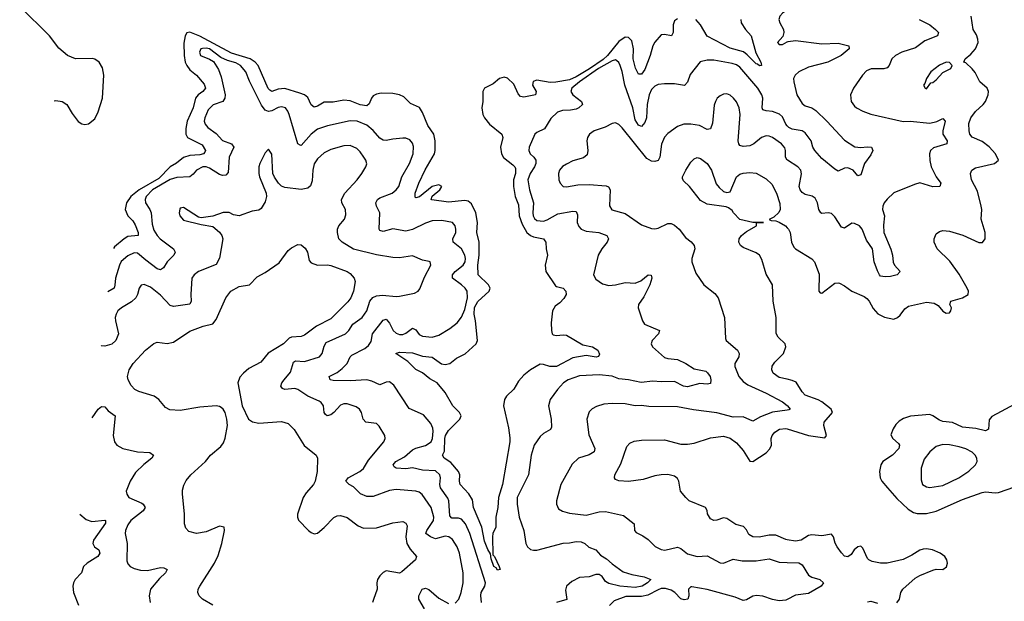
# Model space of a CAD drawing. Header units: inches. Extents: x 1449094 to 1618372, y 389908 to 534307.
# Tile 34 of 256: x 1465310 to 1471326, y 433777 to 437329. Entities that reach past the tile are written whole.
import ezdxf

# ---------------------------------------------------------------- set-up
doc = ezdxf.new("R2010")
doc.units = ezdxf.units.IN
doc.header["$MEASUREMENT"] = 0
doc.layers.add('B4463', color=7, linetype='Continuous')
doc.layers.add('B4473', color=7, linetype='Continuous')

msp = doc.modelspace()

# ---------------------------------------------------------------- linework, layer by layer
at = {"layer": 'B4463', "color": 5}
for points, elevation in [([(1465521.2, 436834.1), (1465530, 436835.3), (1465569.4, 436829.4), (1465597, 436810), (1465630, 436756.3), (1465668, 436708), (1465690, 436692.7), (1465708.8, 436688.8), (1465730, 436693.7), (1465770, 436724.2), (1465790, 436766), (1465815.5, 436850), (1465823.5, 436990), (1465815.1, 437035.1), (1465796.4, 437070), (1465770, 437088.7), (1465752.6, 437092.6), (1465650, 437089.9), (1465601.5, 437110), (1465550, 437154.6), (1465491.6, 437230), (1465309.9, 437409.9)], 520), ([(1470000, 437386.2), (1469972.4, 437370), (1469954.9, 437350), (1469949, 437330), (1469953.4, 437310), (1469976, 437270), (1469978.9, 437250), (1469973, 437227), (1469940.5, 437190), (1469950, 437177.3), (1469970, 437177.6), (1470000, 437193.5)], 540), ([(1469330, 437335), (1469310, 437322), (1469301.6, 437298.4), (1469302.2, 437250), (1469292.4, 437230), (1469250, 437239.3), (1469230, 437237.2), (1469190, 437192.6), (1469177.8, 437170), (1469162.7, 437110), (1469130, 437025.4), (1469110, 436996.4), (1469090, 436996.8), (1469072.8, 437032.8), (1469058.5, 437090), (1469059.8, 437150), (1469050, 437199.4), (1469030, 437220.8), (1469010, 437222), (1468970, 437195.4), (1468900.5, 437110), (1468874.3, 437085.7), (1468792.1, 437027.9), (1468710, 436979.7), (1468670, 436961.4), (1468586.4, 436946.4), (1468550, 436944.8), (1468470, 436959.8), (1468448, 436952), (1468443.9, 436930), (1468465.6, 436890), (1468461.6, 436870), (1468390, 436856.2), (1468370, 436859.3), (1468356.1, 436876.1), (1468330, 436934.2), (1468290, 436972.8), (1468270, 436978.7), (1468241.6, 436970), (1468202.8, 436937.2), (1468150, 436911.2), (1468138.7, 436890), (1468138.6, 436830), (1468133, 436790), (1468139.7, 436750), (1468149.5, 436729.5), (1468179.7, 436690), (1468254.9, 436630), (1468261.2, 436610), (1468248.4, 436550), (1468253.2, 436510), (1468266.8, 436486.8), (1468323.2, 436443.2), (1468336, 436430), (1468339.5, 436419.5), (1468338.8, 436390), (1468327.3, 436350), (1468326.3, 436310), (1468337.9, 436250), (1468358.5, 436198.5), (1468362.2, 436130), (1468380.4, 436080.4), (1468408.9, 436028.9), (1468430, 436010.1), (1468450, 436001.8), (1468510.1, 435990.1), (1468519.2, 435979.2), (1468524.5, 435970), (1468526.4, 435930), (1468534.8, 435890), (1468520.9, 435830), (1468523.9, 435790), (1468584, 435704), (1468590, 435698.5), (1468630, 435690.1), (1468647.1, 435670), (1468648.8, 435650), (1468634.7, 435625.3), (1468610, 435599.1), (1468581.7, 435578.3), (1468565.5, 435550), (1468557.4, 435477.4), (1468558.7, 435430), (1468563.8, 435410), (1468570, 435403.8), (1468590, 435400.3), (1468630, 435405.1), (1468650, 435402.1), (1468750, 435342.8), (1468810.5, 435330), (1468841.3, 435310), (1468853, 435287), (1468847.3, 435272.7), (1468831.7, 435268.3), (1468770, 435277.2), (1468690, 435263), (1468590, 435210.8), (1468549.9, 435209.9), (1468510, 435223.5), (1468490, 435224.4), (1468430, 435191.1), (1468390, 435157.7), (1468357.9, 435122.1), (1468328, 435072), (1468284.9, 435030), (1468271.8, 435010), (1468265.2, 434970), (1468296.5, 434836.5), (1468305.4, 434774.6), (1468304.7, 434750), (1468259, 434490), (1468235, 434410), (1468232.2, 434350), (1468218.4, 434290), (1468218.8, 434230), (1468201, 434190), (1468198.8, 434170), (1468201.1, 434061.1), (1468210, 434051), (1468239.3, 433990), (1468244.7, 433970), (1468230, 433966.3), (1468221.2, 433981.2), (1468207.6, 433990), (1468190, 434035.3), (1468186.7, 434066.7), (1468170, 434094), (1468150, 434143.6), (1468133.5, 434230), (1468081.9, 434350), (1468076.8, 434396.8), (1468053.7, 434433.7), (1468000.5, 434490), (1467997.2, 434510), (1467999.7, 434550), (1467991.1, 434570), (1467944, 434624), (1467902.9, 434650), (1467892.6, 434670), (1467905.9, 434694.1), (1467907, 434770), (1467911.7, 434790), (1467930, 434820.4), (1467999.1, 434890), (1468006.3, 434910), (1467997.8, 434930), (1467956.7, 434970), (1467910, 435051.1), (1467860.5, 435110), (1467815.2, 435135.2), (1467771.5, 435171.5), (1467730, 435192.9), (1467682, 435242), (1467607.8, 435290), (1467630, 435298.9), (1467710, 435293.3), (1467770, 435273.5), (1467830, 435267.8), (1467887.4, 435227.4), (1467910, 435223.5), (1467938, 435230), (1467979.2, 435260.8), (1468031.3, 435288.7), (1468098, 435350), (1468106.1, 435370), (1468094.5, 435490), (1468085.8, 435530), (1468089.5, 435570.5), (1468110, 435607.1), (1468178.6, 435670), (1468184.1, 435690), (1468174.3, 435710), (1468110.3, 435770.3), (1468108.9, 435828.9), (1468116.3, 435890), (1468117.9, 435970), (1468103.2, 436030), (1468107.9, 436090), (1468096, 436150), (1468070, 436204.5), (1468050, 436220.2), (1468030, 436224.1), (1467930, 436214.5), (1467828, 436227.9), (1467824.5, 436230), (1467829.7, 436250.3), (1467876.2, 436290), (1467889.3, 436310), (1467870, 436320.5), (1467830, 436310.8), (1467753.2, 436246.8), (1467730, 436241.3), (1467725.5, 436245.5), (1467726.5, 436270), (1467747.7, 436330), (1467787.8, 436412.2), (1467844.9, 436510), (1467849.3, 436530.8), (1467848.8, 436590), (1467839.9, 436630), (1467802.6, 436682.6), (1467770, 436762), (1467751.7, 436791.7), (1467697.7, 436817.7), (1467657.6, 436857.6), (1467629.9, 436869.9), (1467590, 436878.4), (1467519, 436881), (1467490, 436874.7), (1467470, 436863.1), (1467458.5, 436850), (1467445.5, 436814.5), (1467430, 436802.6), (1467390.8, 436809.2), (1467330, 436832.7), (1467290, 436837.9), (1467225.5, 436825.5), (1467170, 436826), (1467130, 436800.7), (1467110, 436793.8), (1467090, 436809.6), (1467070, 436854.6), (1467050, 436869.1), (1467020.7, 436880.7), (1466930, 436909), (1466890, 436905.5), (1466850, 436891.3), (1466838.1, 436898.1), (1466828.1, 436908.1), (1466766.8, 437050), (1466749.4, 437070), (1466718.8, 437090), (1466603.7, 437123.7), (1466410, 437229.1), (1466350, 437252.8), (1466331, 437249), (1466321.3, 437230), (1466313.6, 437186.4), (1466314.2, 437110), (1466321.3, 437070), (1466330.1, 437050.1), (1466350, 437023.7), (1466390.2, 436990), (1466436, 436936), (1466444.6, 436910), (1466428.6, 436890), (1466399.5, 436870), (1466383.1, 436850), (1466369.7, 436790), (1466333.5, 436710), (1466325.4, 436665.4), (1466324.7, 436630), (1466334.3, 436610), (1466424.3, 436564.3), (1466445.6, 436530), (1466440.7, 436519.3), (1466433.4, 436510), (1466410, 436502.6), (1466350, 436498.6), (1466310, 436487.8), (1466268.1, 436451.9), (1466230, 436430.2), (1466160.2, 436359.8), (1466039.3, 436290), (1465989.4, 436250), (1465962, 436210), (1465954.1, 436170), (1465970, 436131.2), (1466000.3, 436100.3), (1466015.9, 436075.9), (1466034.7, 436030), (1466033.4, 436010), (1465970, 436004), (1465948.5, 435991.5), (1465890, 435940.9), (1465882.2, 435930.9)], 520), ([(1469716.5, 437330), (1469717.8, 437310), (1469744.6, 437270), (1469780.1, 437230), (1469807, 437127), (1469838.2, 437070), (1469842.8, 437050), (1469830, 437046.2), (1469818.3, 437058.3), (1469810, 437060.2), (1469755.2, 437115.2), (1469732, 437132), (1469650, 437154.9), (1469510, 437227.6), (1469470, 437297.4), (1469441.5, 437330)], 520), ([(1468130.5, 433769.5), (1468127.1, 433812.9), (1468130.3, 433830), (1468151.5, 433870), (1468155, 433890), (1468060.2, 434190), (1468032.7, 434250), (1468010, 434277.8), (1467990, 434284.2), (1467950, 434285.4), (1467938.8, 434298.8), (1467931.7, 434390), (1467926.7, 434406.7), (1467881.2, 434470), (1467876.5, 434490), (1467880.3, 434530), (1467877.4, 434550), (1467850, 434572.5), (1467770, 434577.2), (1467710, 434592.2), (1467670, 434585.9), (1467609.9, 434589.9), (1467598, 434598), (1467592.1, 434610), (1467608.9, 434630), (1467660.7, 434659.3), (1467710, 434702), (1467730, 434711.7), (1467790, 434728), (1467823.1, 434750), (1467832.4, 434770), (1467835.2, 434815.2), (1467834.3, 434834.3), (1467822.8, 434862.8), (1467776.1, 434916.1), (1467690, 434955.1), (1467596.5, 435096.5), (1467570, 435116.8), (1467550, 435114.5), (1467510, 435098.6), (1467461.1, 435121.1), (1467429.9, 435129.9), (1467330, 435122.9), (1467224.6, 435124.6), (1467206.6, 435130), (1467200.5, 435150), (1467250, 435175), (1467280.8, 435199.2), (1467309.8, 435230), (1467328.6, 435270), (1467340.2, 435279.8), (1467419.1, 435320.9), (1467441.5, 435338.5), (1467457.5, 435362.5), (1467466.3, 435410), (1467530, 435494), (1467550, 435499.2), (1467570, 435475.3), (1467591.1, 435431.1), (1467610, 435415), (1467630, 435406.3), (1467650, 435405.5), (1467670, 435414.8), (1467710, 435444.5), (1467730, 435433.8), (1467750, 435407.1), (1467770, 435395.3), (1467830, 435390.2), (1467870, 435402.8), (1467937.9, 435442.1), (1467983.3, 435476.7), (1468010, 435512.4), (1468030, 435558), (1468046, 435630), (1468043.1, 435670), (1468030.8, 435690), (1468009.8, 435710), (1467953.8, 435750), (1467955, 435770), (1467970.5, 435790), (1468018.9, 435830), (1468032.2, 435850), (1468034.6, 435870), (1468030.5, 435890.5), (1468009.3, 435929.3), (1467958.2, 435970), (1467955.3, 435990), (1467974, 436030), (1467975.3, 436050), (1467970.6, 436070.6), (1467954.7, 436090), (1467890, 436102.7), (1467830, 436099.5), (1467790, 436086), (1467710, 436048), (1467670, 436037.5), (1467590, 436050.8), (1467530, 436035.3), (1467510, 436041.6), (1467505.3, 436050), (1467510.5, 436150), (1467489.8, 436190), (1467485.3, 436210), (1467495.1, 436230), (1467510, 436241.8), (1467585.1, 436270), (1467610.8, 436290), (1467626, 436310), (1467645.2, 436370), (1467691.3, 436450), (1467713.7, 436510), (1467715.3, 436555.3), (1467710, 436574.5), (1467694.5, 436594.6), (1467670, 436604.5), (1467650, 436605.3), (1467590, 436599.8), (1467550, 436590.7), (1467530, 436593.3), (1467510, 436606.2), (1467470, 436653), (1467430, 436685), (1467371.2, 436708.8), (1467330, 436712), (1467190, 436680.5), (1467130, 436660.5), (1467090.2, 436630), (1467030, 436561.3), (1467023.3, 436563.3), (1467009.9, 436569.9), (1466956.8, 436750), (1466948.7, 436770), (1466933.3, 436790), (1466910, 436796.8), (1466890, 436791.9), (1466850, 436771.9), (1466830, 436769), (1466810, 436775.8), (1466786.5, 436806.5), (1466713.6, 436953.6), (1466691.7, 437010), (1466659.1, 437050), (1466630, 437065.3), (1466580.2, 437080.2), (1466538.5, 437098.5), (1466469.7, 437150), (1466450, 437154.8), (1466426.1, 437153.9), (1466417.4, 437150), (1466407.8, 437130), (1466414.6, 437110), (1466468.9, 437088.9), (1466493.6, 437073.6), (1466524.6, 437024.6), (1466540.4, 436980.4), (1466564.4, 436870), (1466564.2, 436850), (1466550.2, 436830), (1466491.6, 436808.4), (1466461.6, 436778.4), (1466440.1, 436730), (1466437.7, 436710), (1466443.5, 436690), (1466460.2, 436670), (1466510, 436633.8), (1466550, 436590.2), (1466604.2, 436570), (1466618.8, 436550), (1466590.1, 436490), (1466583.5, 436396.5), (1466570, 436378.4), (1466550, 436376.5), (1466530, 436383.1), (1466470, 436421.4), (1466450, 436430.4), (1466428.4, 436430), (1466390.2, 436410), (1466370, 436384.5), (1466350, 436369.1), (1466270, 436365.5), (1466230, 436353.4), (1466121.8, 436290), (1466083.1, 436250), (1466075.9, 436230), (1466079, 436210), (1466105.1, 436170), (1466112.5, 436150), (1466119.6, 436079.6), (1466130, 436044.4), (1466150.1, 436010.1), (1466168.9, 435990), (1466248.8, 435930), (1466260.4, 435910), (1466252, 435890), (1466210, 435849.7), (1466187.6, 435812.4), (1466170, 435800.4), (1466150, 435808.3), (1466080, 435860), (1466030, 435903.8), (1466010, 435905.5), (1465970, 435885.7), (1465930, 435851.3), (1465919.3, 435830), (1465894.6, 435750), (1465892, 435708), (1465886.3, 435690), (1465848.9, 435666.4)], 540), ([(1470000, 436679.9), (1469990.2, 436690.2), (1469970, 436736.5), (1469952.3, 436752.3), (1469910, 436768.4), (1469870, 436771.4), (1469850, 436778.7), (1469845.7, 436790), (1469849.9, 436850), (1469843.4, 436870), (1469819, 436910), (1469710, 437039.8), (1469690, 437052.5), (1469662, 437062), (1469550, 437080.8), (1469510, 437082.2), (1469467.9, 437072.1), (1469405.9, 436994.1), (1469390, 436946.6), (1469372.1, 436927.9), (1469310, 436937.7), (1469250, 436937.2), (1469210, 436932.8), (1469190, 436923.1), (1469170, 436903.1), (1469156.1, 436870), (1469144.4, 436810), (1469138.7, 436730), (1469130, 436702), (1469110, 436676.4), (1469090, 436685.7), (1469070, 436718), (1469055.1, 436790), (1469008.1, 436928.1), (1468991.8, 437011.8), (1468978.1, 437050), (1468970, 437067.2), (1468958.6, 437078.6), (1468950, 437083.2), (1468930, 437077.3), (1468846.8, 437030), (1468731, 436950), (1468684.1, 436910), (1468678.2, 436890), (1468690.2, 436870), (1468741.5, 436830), (1468748.1, 436810), (1468726.7, 436790), (1468710, 436782.5), (1468675.9, 436775.8), (1468626.2, 436773.8), (1468596.2, 436763.8), (1468554.1, 436725.9), (1468517.3, 436662.7), (1468470, 436641), (1468456.5, 436630), (1468422.4, 436550), (1468420.3, 436530), (1468428.9, 436510), (1468451.7, 436490), (1468463.8, 436470), (1468462.6, 436450), (1468455, 436430), (1468429.6, 436390), (1468415.5, 436350), (1468423.8, 436290), (1468450.1, 436210.1), (1468444.2, 436150), (1468446.3, 436130), (1468454.7, 436114.7), (1468470, 436101.6), (1468510, 436099.2), (1468533.5, 436106.5), (1468597.2, 436142.8), (1468690, 436159.8), (1468710, 436157.4), (1468717.1, 436137.1), (1468715.9, 436090), (1468725.9, 436065.9), (1468741.1, 436050), (1468770, 436037.4), (1468848.3, 436028.3), (1468897.1, 436010), (1468907.4, 435990), (1468899, 435970), (1468866.7, 435930), (1468844.9, 435890), (1468815.3, 435770), (1468830, 435743.8), (1468870, 435716.4), (1468910, 435706.5), (1468950, 435710.2), (1469010, 435723.8), (1469070, 435720.2), (1469105.6, 435734.4), (1469150, 435770.3), (1469167.9, 435767.9), (1469172.1, 435750), (1469160.2, 435710), (1469123.4, 435636.6), (1469090.3, 435590), (1469088.8, 435570), (1469114.9, 435490), (1469127.7, 435470), (1469218.4, 435430), (1469213.1, 435410), (1469174.9, 435370), (1469167.2, 435350), (1469176.9, 435330), (1469250, 435266.1), (1469270, 435259), (1469330, 435253.5), (1469379.3, 435230), (1469430, 435196.3), (1469501.7, 435181.7), (1469513, 435173), (1469527.6, 435150), (1469533.4, 435130), (1469530, 435107.8), (1469510, 435103.1), (1469466.2, 435106.2), (1469390, 435086.2), (1469365.3, 435090), (1469310, 435119.6), (1469230, 435116.5), (1469179, 435121), (1469106.8, 435113.2), (1469029.9, 435129.9), (1468970, 435136.1), (1468930, 435152.2), (1468850, 435160.8), (1468730, 435153.3), (1468662, 435130), (1468633.4, 435110), (1468594.9, 435070), (1468550.3, 435010), (1468541.1, 434970), (1468557.6, 434890), (1468559.4, 434840.6), (1468553.2, 434826.8), (1468510, 434801.1), (1468490, 434782.6), (1468454.2, 434730), (1468435.9, 434670), (1468418.6, 434550), (1468350.1, 434410), (1468348.9, 434368.9), (1468361.6, 434290), (1468389.5, 434210), (1468403.2, 434130), (1468412.3, 434110), (1468430, 434094), (1468450, 434088.2), (1468470, 434088.9), (1468630, 434132.4), (1468670, 434133.5), (1468710, 434141.8), (1468740.2, 434140.2), (1468762.4, 434130), (1468786.5, 434106.5), (1468830, 434092), (1468857.9, 434057.9), (1468896.2, 434036.2), (1468930, 434006), (1468997.3, 433957.3), (1469050, 433939.6), (1469125.9, 433925.9), (1469166.8, 433910), (1469146, 433890), (1469114, 433870), (1469070, 433861.9), (1468977, 433870), (1468910, 433884.5), (1468890, 433898.1), (1468868.3, 433928.3), (1468850, 433941), (1468830, 433940.5), (1468790, 433925.7), (1468730, 433922.1), (1468682.6, 433897.4), (1468651.6, 433870), (1468645.3, 433845.3), (1468651.9, 433788.1), (1468590, 433769.9)], 540), ([(1470000, 436472), (1469989, 436490), (1469989.8, 436530), (1469985.7, 436545.7), (1469964, 436570), (1469910, 436608.6), (1469890, 436617.6), (1469870, 436619.2), (1469842.4, 436610), (1469794.6, 436570), (1469770, 436557.8), (1469730, 436553.6), (1469710, 436561.1), (1469703.5, 436570), (1469700.6, 436590), (1469711.4, 436750), (1469706.6, 436790), (1469690, 436827.3), (1469671.2, 436850), (1469650, 436868), (1469630, 436875.8), (1469610, 436874.3), (1469590, 436864.7), (1469571.2, 436848.8), (1469560.3, 436830), (1469553.7, 436806.3), (1469542.3, 436697.7), (1469530, 436662.9), (1469510, 436658.3), (1469463.6, 436683.6), (1469410, 436691.7), (1469368.5, 436691.5), (1469330, 436676), (1469270, 436634), (1469249.5, 436610.5), (1469232, 436568), (1469221.4, 436490), (1469210, 436469), (1469190, 436462.4), (1469170, 436464.5), (1469141.8, 436481.8), (1468990, 436667.6), (1468970, 436688.3), (1468950, 436699.6), (1468930, 436695.6), (1468887.1, 436672.9), (1468819.3, 436650), (1468792, 436630), (1468779.6, 436610), (1468774.3, 436590), (1468781.3, 436530), (1468776.7, 436503.3), (1468754.6, 436485.4), (1468690, 436466.3), (1468650, 436446.6), (1468627.2, 436432.8), (1468608.1, 436410), (1468602.6, 436390), (1468604.7, 436350), (1468611.5, 436330), (1468630, 436309.2), (1468650, 436307.5), (1468720, 436320), (1468790, 436322.7), (1468894.1, 436314.1), (1468907.6, 436307.6), (1468917.5, 436290), (1468912.6, 436192.6), (1468927.8, 436167.8), (1469010, 436144.7), (1469110, 436076.9), (1469170, 436054.6), (1469190, 436051.6), (1469210, 436054.9), (1469270, 436084), (1469290, 436083.2), (1469310, 436074.4), (1469339.6, 436050), (1469378.2, 435998.2), (1469412, 435972), (1469431.4, 435950), (1469435.2, 435930), (1469416.5, 435870), (1469416.1, 435850), (1469440.7, 435780.7), (1469489.2, 435709.2), (1469557, 435657), (1469577, 435630), (1469616.4, 435510), (1469621.6, 435381.6), (1469626.8, 435370), (1469695.3, 435310), (1469706.3, 435290), (1469702.8, 435270), (1469678.3, 435230), (1469679.6, 435210), (1469703.8, 435150), (1469730, 435118.6), (1469757.8, 435097.8), (1469870, 435047.2), (1469970, 434995.4), (1470000, 434971.6)], 560), ([(1467970, 433765.5), (1467992, 433790), (1468007.6, 433830), (1468018.5, 433890), (1468018.9, 433950), (1467998, 434070), (1467982.4, 434110), (1467954.6, 434154.6), (1467931.3, 434171.3), (1467910, 434174.9), (1467850, 434158), (1467820.4, 434170), (1467790.8, 434190), (1467796.7, 434210), (1467837.3, 434270), (1467840.2, 434290), (1467824.7, 434350), (1467768.7, 434428.7), (1467750, 434443.1), (1467729.9, 434449.9), (1467610, 434460.2), (1467570, 434452.9), (1467470, 434417.3), (1467430, 434416.2), (1467392.7, 434432.7), (1467350, 434475.8), (1467322, 434490), (1467303, 434510), (1467317.7, 434530), (1467388.5, 434570), (1467410, 434587.2), (1467441.8, 434638.2), (1467535.1, 434750), (1467543.6, 434770), (1467540.5, 434790), (1467507.2, 434847.2), (1467490, 434861.6), (1467424.5, 434870), (1467408.1, 434888.1), (1467398, 434930), (1467386, 434950), (1467364.9, 434964.9), (1467310, 434982.2), (1467290, 434983.1), (1467270, 434973.7), (1467228.9, 434930), (1467210, 434915.8), (1467189.3, 434910), (1467177.5, 434917.5), (1467171.1, 434930), (1467165.8, 434970), (1467152.2, 434990), (1467139.4, 434999.4), (1467070, 435029.1), (1467010, 435069.8), (1466990, 435075.5), (1466929.8, 435069.8), (1466915.8, 435075.8), (1466906.2, 435090), (1466911.8, 435110), (1466925.2, 435130), (1466964.1, 435175.9), (1466982.5, 435237.5), (1466995.6, 435244.4), (1467050, 435241.6), (1467141.1, 435270), (1467157.1, 435290), (1467170, 435335.8), (1467183.1, 435356.9), (1467300.9, 435410), (1467321.5, 435430), (1467345.5, 435470), (1467401.8, 435510), (1467429.9, 435550.1), (1467449.9, 435610), (1467467.6, 435632.4), (1467490, 435642.7), (1467526.6, 435646.6), (1467610, 435637.8), (1467630, 435639.6), (1467721.1, 435658.9), (1467743.7, 435670), (1467755.3, 435684.7), (1467783.2, 435756.8), (1467822, 435830), (1467817.2, 435850), (1467812.7, 435852.7), (1467770, 435860.5), (1467710, 435886.6), (1467630, 435874.8), (1467590, 435876.5), (1467490, 435892.2), (1467350, 435927), (1467279.7, 435970), (1467259.7, 435990), (1467251.1, 436028.9), (1467251.3, 436050), (1467260.7, 436070), (1467294, 436110), (1467303.5, 436136.5), (1467299.7, 436170), (1467278, 436210), (1467275.8, 436230), (1467296, 436270), (1467370.9, 436350), (1467400.5, 436390), (1467425.6, 436430), (1467431, 436449), (1467425.1, 436470), (1467412.2, 436490), (1467390, 436522), (1467370, 436541.7), (1467330, 436560.8), (1467290, 436559), (1467210, 436536.2), (1467170, 436514.8), (1467130, 436478.7), (1467110, 436447.6), (1467100.1, 436410), (1467096.1, 436343.9), (1467086, 436314), (1467070, 436300.5), (1467030, 436292.4), (1466930, 436304), (1466910, 436312.8), (1466891.5, 436331.5), (1466867.1, 436367.1), (1466857.2, 436390), (1466850, 436508), (1466830, 436538), (1466810, 436515.3), (1466776.3, 436450), (1466770.4, 436429.6), (1466770.4, 436390), (1466774.9, 436370), (1466816.2, 436270), (1466817.2, 436250), (1466810, 436216), (1466784.8, 436175.2), (1466770, 436166.6), (1466730, 436159.2), (1466650, 436131.3), (1466617.2, 436137.2), (1466590, 436152), (1466552.1, 436152.1), (1466490, 436129), (1466419.3, 436119.3), (1466402, 436122), (1466310, 436182), (1466290, 436177.2), (1466287.4, 436172.6), (1466283.7, 436150), (1466288.5, 436130), (1466310, 436105.5), (1466418.5, 436078.5), (1466490, 436066.4), (1466531.5, 436031.5), (1466545.3, 436010), (1466550.3, 435990), (1466530, 435873.2), (1466510, 435833.3), (1466403.1, 435790), (1466375.3, 435770), (1466362.4, 435750), (1466355.4, 435650), (1466358.5, 435610), (1466349.1, 435590.9), (1466250, 435576.8), (1466230, 435583.1), (1466170, 435645.6), (1466110, 435695.6), (1466070, 435711.2), (1466052.4, 435707.6), (1466040.4, 435690), (1466030.3, 435650), (1466019.6, 435630), (1465993.4, 435606.6), (1465931.5, 435568.5), (1465910.3, 435550), (1465898.6, 435530), (1465894, 435510), (1465895.8, 435490), (1465913.6, 435410), (1465897.4, 435370), (1465872.4, 435347.6), (1465830, 435334.2), (1465810, 435337.2), (1465807.6, 435338.7)], 560), ([(1470000, 435132.7), (1469950, 435143.5), (1469914, 435170), (1469906, 435190), (1469907.2, 435212.8), (1469922.8, 435237.2), (1469977.4, 435290), (1469991.5, 435330), (1469987, 435350), (1469944.9, 435390), (1469931.8, 435411.8), (1469931.6, 435510), (1469914, 435610), (1469908.7, 435710), (1469870, 435774.8), (1469843.6, 435863.6), (1469830.2, 435890.2), (1469810, 435904.9), (1469730, 435937.1), (1469713.4, 435950), (1469703, 435970), (1469706, 435990), (1469720.4, 436010), (1469750, 436035.6), (1469811, 436070), (1469812, 436088), (1469854, 436090), (1469790, 436090.4), (1469710, 436108.5), (1469670.8, 436150), (1469663.4, 436163.4), (1469639.9, 436179.9), (1469625.8, 436185.8), (1469510, 436202.4), (1469470, 436224.9), (1469401.3, 436310), (1469365.1, 436345.1), (1469359.9, 436359.9), (1469358.7, 436370), (1469378.9, 436410), (1469410, 436458.4), (1469430, 436478.7), (1469450, 436486.3), (1469470, 436481.1), (1469510, 436449.7), (1469536.5, 436410), (1469565.8, 436325.8), (1469583.1, 436303.1), (1469610, 436279.3), (1469630, 436273.2), (1469650, 436278), (1469690.2, 436369.8), (1469710, 436384.7), (1469730.9, 436390.9), (1469770, 436396.5), (1469810, 436391.9), (1469870, 436356), (1469905.1, 436325.1), (1469934.6, 436270), (1469953.3, 436206.7), (1469956.4, 436170), (1469948, 436152), (1469917.7, 436122.3), (1469888.9, 436108.9), (1469902, 436102), (1469930, 436100.5), (1469950, 436092.8), (1469989.6, 436070), (1470000, 436058.4)], 580), ([(1466490, 433752.4), (1466427.3, 433790), (1466405.5, 433810), (1466399.3, 433830), (1466401.3, 433850), (1466410.4, 433870), (1466499.7, 434010), (1466523.1, 434056.9), (1466544.2, 434130), (1466560.4, 434210), (1466558.8, 434230), (1466530, 434236), (1466450, 434201.2), (1466390, 434190.3), (1466343, 434203), (1466324.2, 434224.2), (1466316.5, 434250), (1466316.5, 434310), (1466304.2, 434430), (1466304.9, 434455.1), (1466313.4, 434486.6), (1466326.1, 434513.9), (1466354.9, 434550), (1466444.9, 434630), (1466476, 434670), (1466538.6, 434721.4), (1466555.5, 434744.5), (1466566, 434774), (1466579.6, 434850), (1466575.8, 434890), (1466565.3, 434930), (1466554, 434950), (1466541, 434961), (1466530, 434967.4), (1466510, 434970.3), (1466410, 434961.5), (1466290, 434941.1), (1466226.6, 434946.6), (1466200.7, 434960.7), (1466160.3, 435010), (1466132.2, 435030), (1466038, 435058), (1466014, 435070), (1465990, 435094.8), (1465972.2, 435130), (1465968.8, 435150), (1465978.7, 435190), (1466002.6, 435230), (1466078.7, 435310), (1466130, 435351.5), (1466150, 435358.9), (1466210, 435350.8), (1466250, 435358.9), (1466350, 435427), (1466430, 435457.5), (1466490, 435471.8), (1466510, 435497.4), (1466570.2, 435630), (1466599.6, 435670), (1466650, 435698.5), (1466714.4, 435710), (1466761.8, 435758.2), (1466810, 435784.4), (1466896.1, 435843.9), (1466950, 435919.1), (1466970, 435936), (1467010, 435955.6), (1467030, 435954), (1467054.1, 435934.1), (1467068.6, 435908.6), (1467078.8, 435858.8), (1467090, 435843.1), (1467130, 435830.6), (1467190, 435832), (1467210, 435828.3), (1467310, 435791.6), (1467330, 435779.7), (1467353.3, 435750), (1467359.8, 435730), (1467349.8, 435670), (1467332.5, 435630), (1467315.1, 435604.9), (1467210, 435502.7), (1467122.5, 435457.5), (1467050, 435402), (1467030, 435393.6), (1466970, 435390.7), (1466956.7, 435383.3), (1466922.4, 435350), (1466827.9, 435292.1), (1466783.3, 435236.7), (1466710, 435197.8), (1466676.4, 435170), (1466654.8, 435145.2), (1466643.5, 435110), (1466669.7, 434969.7), (1466707.6, 434890), (1466732.2, 434872.2), (1466770, 434864.7), (1466910, 434874.2), (1466950, 434863.5), (1466986.1, 434826.2), (1467048.1, 434728.1), (1467122, 434670), (1467129.6, 434650), (1467127.7, 434570), (1467114.2, 434510), (1467104.8, 434490), (1467060.8, 434439.2), (1467042.3, 434410), (1467008.2, 434308.2), (1467006.3, 434290), (1467013, 434273), (1467073.6, 434210), (1467090, 434196.3), (1467110, 434189.6), (1467130, 434193), (1467170, 434226.9), (1467230, 434288.5), (1467250, 434298.5), (1467270, 434301.5), (1467310, 434288.5), (1467377.6, 434237.6), (1467410, 434223.9), (1467490, 434225), (1467590, 434256.1), (1467650, 434264.7), (1467670, 434254.5), (1467676.8, 434236.8), (1467669.9, 434170), (1467674.7, 434130), (1467695.3, 434095.3), (1467734, 434050), (1467727.3, 434030), (1467644.4, 433955.6), (1467630, 433949.1), (1467550, 433962), (1467530, 433953.1), (1467510, 433931.8), (1467496, 433910), (1467491.1, 433890), (1467494.3, 433850), (1467472.5, 433787.5), (1467465.1, 433770)], 580), ([(1465752, 434897), (1465789, 434951), (1465810, 434965.5), (1465830, 434963.7), (1465850, 434940.9), (1465892.6, 434910), (1465881.2, 434790), (1465888.7, 434750), (1465902.9, 434730), (1465939.3, 434710), (1466030, 434688.8), (1466105.8, 434685.8), (1466128.4, 434670), (1466117.4, 434650), (1466067.6, 434612.4), (1466017, 434563), (1465985.3, 434510), (1465960.4, 434450), (1465963.8, 434430), (1465976.3, 434410), (1466055.9, 434375.9), (1466065.3, 434370), (1466075.6, 434350), (1466064.2, 434330), (1465988.5, 434270), (1465970, 434243.5), (1465956, 434210), (1465953.7, 434190), (1465967.1, 434130), (1465963.9, 434023.9), (1465970, 434005.5), (1465985.5, 433990), (1466010, 433977.4), (1466047.3, 433967.3), (1466090, 433965.6), (1466170, 433983.2), (1466190, 433980.8), (1466210.4, 433970), (1466200.3, 433950), (1466164.1, 433915.9), (1466109.5, 433850), (1466101.5, 433810), (1466106.2, 433770)], 560), ([(1470000, 434943.7), (1469910, 434931.3), (1469836.1, 434903.9), (1469790, 434876.1), (1469730, 434903.2), (1469670, 434901.6), (1469568.3, 434928.3), (1469426.2, 434946.2), (1469330, 434964.8), (1469154.4, 434965.6), (1469110, 434972.4), (1469070, 434971.5), (1469010, 434983.5), (1468930, 434985), (1468879.5, 434980.5), (1468833.2, 434966.8), (1468806.8, 434953.2), (1468790, 434934), (1468776, 434890), (1468786.5, 434793.5), (1468824.6, 434710), (1468820.4, 434690), (1468788.5, 434671.5), (1468723.8, 434650), (1468684.8, 434615.2), (1468616.1, 434490), (1468589, 434390), (1468589, 434369), (1468602.4, 434342.4), (1468626.7, 434326.7), (1468670, 434315.2), (1468770, 434302), (1468850, 434322.2), (1468890, 434324.1), (1468999.9, 434299.9), (1469064, 434250), (1469065.5, 434210), (1469076.4, 434196.4), (1469117.2, 434177.2), (1469150, 434154.4), (1469191.8, 434111.8), (1469230, 434092.6), (1469250.8, 434089.2), (1469330, 434106.4), (1469350, 434098.3), (1469390, 434065.8), (1469450, 434049.4), (1469510, 434054.3), (1469590, 434012), (1469610, 434009.3), (1469670, 434033), (1469724.7, 434024.7), (1469810, 434024.8), (1469890, 434035.2), (1469950, 434015.8), (1470000, 434013.9)], 560), ([(1470000, 434152.6), (1469990, 434154.5), (1469930, 434181.3), (1469890, 434181.2), (1469828.5, 434168.5), (1469789.4, 434169.4), (1469764.9, 434184.9), (1469750, 434213), (1469732.7, 434232.7), (1469686.1, 434246.1), (1469630, 434281.7), (1469610, 434287.2), (1469570, 434272.2), (1469550, 434270.4), (1469530, 434280.5), (1469512.4, 434310), (1469510, 434332), (1469501, 434350), (1469400.5, 434390), (1469380.5, 434410), (1469348, 434450), (1469337.1, 434510), (1469330, 434526), (1469310, 434541.6), (1469270.3, 434550.3), (1469228.7, 434548.7), (1469190, 434542.3), (1469118.7, 434521.3), (1469030, 434509.2), (1468970, 434513), (1468950, 434520.7), (1468943.8, 434530), (1468945.3, 434550), (1468983.5, 434616.5), (1469018.7, 434721.3), (1469037.4, 434742.6), (1469064.6, 434755.4), (1469110, 434761.1), (1469250, 434763.5), (1469350, 434737.2), (1469390, 434735.8), (1469430, 434743.1), (1469530, 434774.4), (1469610, 434786), (1469650, 434772.7), (1469690, 434744.1), (1469730, 434697.4), (1469770, 434632.4), (1469790, 434629.8), (1469870, 434683.2), (1469893, 434707), (1469903.8, 434730), (1469902.2, 434770), (1469906.7, 434790), (1469923.2, 434810), (1469952.5, 434827.5), (1469990, 434832.2), (1470000, 434829.1)], 580), ([(1465678, 434309.4), (1465716.1, 434276.1), (1465750, 434264.3), (1465830, 434272.9), (1465834.4, 434270), (1465834.8, 434254.8), (1465761.5, 434150), (1465755.8, 434130), (1465766, 434110), (1465793.7, 434090), (1465799, 434070), (1465787.4, 434050), (1465721.3, 434010), (1465699.5, 433990), (1465687, 433950), (1465648.9, 433910), (1465638.3, 433890), (1465634.3, 433870), (1465638.3, 433830), (1465670, 433753.4)], 540), ([(1470000, 433788.1), (1469990, 433783.1), (1469950, 433779.3), (1469910, 433787.7), (1469850, 433808.5), (1469811.3, 433811.3), (1469790, 433807.7), (1469750, 433785.9), (1469730, 433782.5), (1469681.7, 433801.7), (1469510, 433849), (1469416, 433864.1), (1469410, 433864.1), (1469396.6, 433850), (1469397.3, 433810), (1469392.9, 433790), (1469370, 433785), (1469350, 433791.2), (1469313.5, 433830), (1469290, 433844.4), (1469254.8, 433854.8), (1469230, 433853.8), (1469210, 433847.6), (1469146.9, 433813.1), (1469110, 433806.9), (1469013.6, 433806.4), (1468941.2, 433778.8), (1468913.4, 433750)], 560), ([(1467784.1, 433730), (1467748.4, 433790), (1467748.3, 433810), (1467769.2, 433850.8), (1467790, 433857.3), (1467810, 433849.2), (1467870, 433795), (1467930, 433763.7)], 560)]:
    msp.add_lwpolyline(points, dxfattribs=dict(at, elevation=elevation))
at = {"layer": 'B4473', "color": 5}
for points, elevation in [([(1470000, 436058.4), (1470007.6, 436050), (1470016.9, 436030), (1470026, 435970), (1470040.6, 435940.6), (1470050, 435929.7), (1470148.8, 435868.8), (1470166.3, 435850), (1470194.6, 435774.6), (1470191.6, 435671.6), (1470201, 435661), (1470210, 435658.4), (1470290, 435718.9), (1470310, 435722.5), (1470319.4, 435719.4), (1470350, 435703.5), (1470395.1, 435670), (1470470, 435637.4), (1470485.8, 435625.8), (1470499.8, 435610), (1470524.3, 435564.3), (1470553.4, 435533.4), (1470592.9, 435512.9), (1470650, 435500.8), (1470674, 435510), (1470690, 435524.2), (1470718, 435562), (1470741.2, 435578.8), (1470850, 435603.7), (1470898.1, 435598.2), (1470922.6, 435582.6), (1470950, 435548.2), (1470970, 435535.6), (1470990, 435539.5), (1470999.3, 435550), (1471003, 435570), (1470992.7, 435590), (1470999.1, 435610), (1471070, 435630.6), (1471105.8, 435650), (1471106.5, 435670), (1471098.2, 435690), (1471050, 435774.9), (1470993.1, 435853.1), (1470914.9, 435930), (1470896.3, 435970), (1470896.3, 435990), (1470910, 436021.2), (1470930, 436036), (1470950, 436040.9), (1470990, 436038), (1471072, 436012), (1471170, 435967.6), (1471192, 435968), (1471208.7, 435991.3), (1471207.9, 436030), (1471184.9, 436110), (1471188.9, 436170), (1471184.9, 436190), (1471162.2, 436282.2), (1471124.4, 436350), (1471119.1, 436390), (1471127.7, 436410), (1471150, 436424.5), (1471266.8, 436450), (1471290.3, 436470), (1471271.9, 436510), (1471233.4, 436553.4), (1471190, 436585.6), (1471130, 436612.2), (1471116, 436630), (1471110.2, 436650.2), (1471110, 436695.3), (1471120.2, 436730), (1471150, 436768.5), (1471196.5, 436810), (1471210.2, 436830), (1471227.4, 436870), (1471228.7, 436890), (1471220.4, 436910), (1471175.3, 436950), (1471147.1, 437007.1), (1471130, 437028.8), (1471090, 437064.9), (1471078, 437070), (1471086, 437090), (1471121.7, 437118.3), (1471149.5, 437150.5), (1471165.4, 437190), (1471164.5, 437210), (1471156.3, 437236.3), (1471135.8, 437270), (1471123.2, 437350)], 580), ([(1470805.5, 437330), (1470870, 437297.8), (1470906.3, 437270), (1470923.6, 437250), (1470917, 437230), (1470840.2, 437199.8), (1470783.6, 437156.4), (1470698.7, 437130), (1470660.3, 437110), (1470639.2, 437090), (1470622.8, 437050), (1470610, 437035.6), (1470590, 437029.8), (1470512, 437027.9), (1470484, 437016), (1470458.9, 436990), (1470403.8, 436910), (1470386.4, 436870), (1470390.4, 436830), (1470410, 436801.6), (1470423, 436790), (1470462, 436770), (1470510, 436752.4), (1470707.5, 436707.5), (1470750.4, 436709.6), (1470870, 436696), (1470913.1, 436706.9), (1470950, 436725.3), (1470965.2, 436710), (1470950.1, 436650), (1470950.1, 436630), (1470977.3, 436590), (1470974.9, 436570), (1470893.1, 436546.9), (1470874, 436530), (1470867.7, 436510), (1470870.2, 436469.8), (1470879.1, 436430), (1470908.4, 436368.4), (1470937.6, 436330), (1470931.3, 436310), (1470890, 436309), (1470810, 436331.8), (1470776.8, 436323.2), (1470650, 436271.5), (1470610, 436233.6), (1470591.5, 436210), (1470582.7, 436190), (1470582.3, 436170), (1470592.8, 436130), (1470586.9, 436073.1), (1470589.7, 436029.7), (1470632.4, 435927.6), (1470643, 435890), (1470647.2, 435847.2), (1470655.6, 435830), (1470690.3, 435790), (1470670.4, 435770), (1470630, 435759.8), (1470597.8, 435757.8), (1470570, 435763.5), (1470564, 435770), (1470550, 435794.5), (1470531.4, 435850), (1470520.2, 435930), (1470482.9, 435982.9), (1470456.8, 436050), (1470441.1, 436070), (1470410, 436085.1), (1470394.7, 436085.3), (1470350, 436055.1), (1470330, 436060.9), (1470290, 436125.3), (1470270, 436145.8), (1470250, 436148.8), (1470210, 436145.1), (1470204.7, 436150), (1470192, 436170), (1470184.8, 436210), (1470170, 436238.9), (1470151.4, 436251.4), (1470110, 436261.4), (1470090, 436272.6), (1470078.4, 436290), (1470073, 436310), (1470086.8, 436386.8), (1470082.4, 436410), (1470064.4, 436430), (1470001.2, 436470), (1470000, 436472)], 560), ([(1470000, 437193.5), (1470004.2, 437195.8), (1470050, 437201.5), (1470210, 437180.9), (1470310, 437186.5), (1470374.8, 437170), (1470378, 437150), (1470328.2, 437110), (1470246.7, 437070), (1470130, 437039.9), (1470070.3, 437010), (1470047.9, 436990), (1470038.6, 436970), (1470039.7, 436950), (1470059, 436870), (1470090, 436818), (1470110, 436803.2), (1470150, 436790.2), (1470174.6, 436774.6), (1470242.3, 436710), (1470350, 436592.4), (1470413, 436553), (1470450, 436547.4), (1470487.6, 436552.4), (1470514.8, 436550), (1470522.4, 436530), (1470510, 436502.9), (1470472.4, 436450), (1470450, 436381.2), (1470430, 436375.3), (1470402.7, 436410), (1470370, 436424.7), (1470350, 436421.3), (1470310, 436404.5), (1470290, 436415.6), (1470210, 436481.1), (1470168, 436530), (1470156.8, 436550), (1470145.6, 436590), (1470110, 436638.1), (1470090, 436650.8), (1470030, 436660.8), (1470009.7, 436669.7), (1470000, 436679.9)], 540), ([(1470000, 434829.1), (1470129.9, 434789.9), (1470230, 434775.1), (1470238.6, 434790), (1470223.2, 434850), (1470226, 434870), (1470276.5, 434930), (1470267.4, 434950), (1470210, 434995.7), (1470187.8, 435007.8), (1470110, 435035.9), (1470090, 435056), (1470055, 435115), (1470030, 435126.2), (1470000, 435132.7)], 580), ([(1470000, 434971.6), (1470002, 434970), (1470017.1, 434950), (1470010, 434945.1), (1470000, 434943.7)], 560), ([(1471390, 434981.7), (1471250, 434906), (1471234.1, 434885.9), (1471230, 434829), (1471210, 434818), (1471152, 434832), (1471070, 434839.3), (1471010, 434868.7), (1470950, 434875.8), (1470930, 434882.3), (1470890, 434909.8), (1470870, 434917.6), (1470752.5, 434907.5), (1470710, 434893), (1470683.9, 434876.1), (1470663.9, 434856.1), (1470645.7, 434830), (1470632.8, 434792.8), (1470643.8, 434770), (1470680.2, 434740.2), (1470686, 434730), (1470681.8, 434710), (1470642.2, 434670), (1470584.4, 434630), (1470571.4, 434610), (1470562.4, 434570), (1470568, 434530), (1470578, 434510), (1470611.3, 434470), (1470670, 434405.2), (1470739.2, 434339.2), (1470770, 434319), (1470793, 434313), (1470850, 434312.8), (1470910, 434326.8), (1471070, 434398.8), (1471190, 434441.9), (1471210, 434445.9), (1471270, 434438.8), (1471290, 434440.7), (1471390, 434475.8)], 620), ([(1470670, 433767.4), (1470686, 433790), (1470694.5, 433830), (1470706.7, 433850), (1470781.2, 433918.8), (1470810, 433935.2), (1470890, 433967.3), (1470910, 433972.8), (1470950, 433971.8), (1470973.3, 433986.7), (1470979.3, 434010), (1470974.4, 434030), (1470962.4, 434050), (1470934, 434070), (1470886.4, 434090), (1470850, 434097.4), (1470830, 434095.7), (1470810, 434089.5), (1470761.7, 434058.3), (1470707.6, 434032.4), (1470610.1, 434010.1), (1470569.6, 434009.6), (1470518.8, 434018.8), (1470498.5, 434030), (1470490, 434038.5), (1470460.7, 434100.7), (1470450, 434114.3), (1470429.9, 434110.1), (1470409.3, 434090.7), (1470390, 434062), (1470370, 434049.1), (1470350, 434052.2), (1470330, 434072.7), (1470305.2, 434110), (1470292.7, 434132.7), (1470282.8, 434170), (1470270, 434185.7), (1470210, 434176.8), (1470150, 434182.1), (1470130, 434177.7), (1470085.1, 434150), (1470050, 434143.2), (1470000, 434152.6)], 580), ([(1470000, 434013.9), (1470070, 434011.3), (1470090, 433998.4), (1470130, 433936.4), (1470150, 433924.2), (1470198.8, 433910), (1470221, 433890), (1470206.8, 433870), (1470130, 433823.9), (1470050, 433813.3), (1470000, 433788.1)], 560), ([(1470490, 433772.8), (1470510, 433776.9), (1470550, 433765.4)], 580)]:
    msp.add_lwpolyline(points, dxfattribs=dict(at, elevation=elevation))
for points, elevation in [([(1470970, 437068.7), (1470930, 437052), (1470876, 437010), (1470851.3, 436970), (1470841, 436939), (1470832, 436930), (1470842, 436910), (1470850, 436907.7), (1470876.4, 436943.6), (1470890, 436946), (1470910, 436961), (1470950, 437006), (1470998, 437030), (1471008, 437050), (1470990, 437068)], 580), ([(1470950, 434734.6), (1470910, 434722.2), (1470870.3, 434690), (1470836.1, 434643.9), (1470817.3, 434590), (1470818.2, 434518.2), (1470826, 434490), (1470850, 434475.3), (1470870, 434471.5), (1470950, 434484.7), (1471048.7, 434531.3), (1471110, 434571.4), (1471150.6, 434609.4), (1471159.1, 434630), (1471158.5, 434650), (1471147.1, 434670), (1471130, 434687.1), (1471090, 434707.8), (1471050, 434719.3), (1470990, 434731.6)], 640)]:
    msp.add_lwpolyline(points, close=True, dxfattribs=dict(at, elevation=elevation))

doc.saveas('drawing.dxf')
